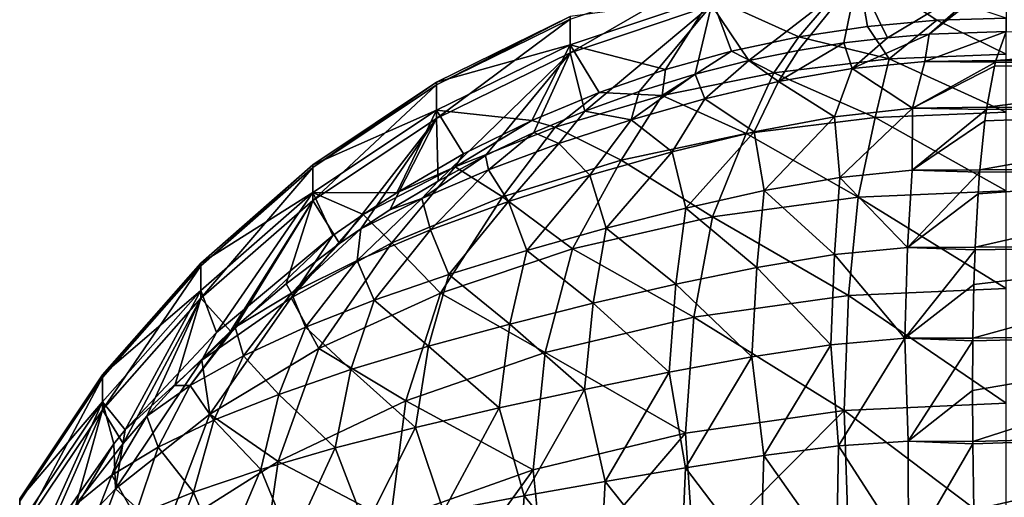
# Model space of a CAD drawing. Header units: metres. Extents: x -90 to 90, y -123 to 74.
# Tile 42 of 131: x -82 to -72, y 8 to 13. Entities that reach past the tile are written whole.
import ezdxf

# ---------------------------------------------------------------- set-up
doc = ezdxf.new("R2010")
doc.units = ezdxf.units.M
doc.layers.add('solid_11662012', color=7, linetype='CONTINUOUS')

msp = doc.modelspace()

# ---------------------------------------------------------------- linework, layer by layer
at = {"layer": 'solid_11662012'}
for points in [[(-76.092201, 12.67459, -8.06176), (-76.092201, 13.030027, -2.98962), (-74.605827, 13.534223, -3.008694)], [(-74.605827, 13.176517, -8.113193), (-76.092201, 12.67459, -8.06176), (-74.605827, 13.534223, -3.008694)], [(-73.066315, 13.568247, 7.244228), (-74.605827, 13.263279, 7.216463), (-73.686188, 12.842113, 12.321932)], [(-73.066315, 13.568247, 7.244228), (-73.686188, 12.842113, 12.321932), (-72.962654, 12.952127, 12.339126)], [(-72.751808, 12.834555, -13.215218), (-73.066315, 13.481151, -8.144408), (-71.5, 13.583278, -8.154872)], [(-73.066315, 13.568247, 7.244228), (-72.230095, 13.018562, 12.349508), (-71.5, 13.040526, 12.352942)], [(-73.066315, 13.568247, 7.244228), (-72.962654, 12.952127, 12.339126), (-72.230095, 13.018562, 12.349508)], [(-72.310196, 12.871926, -13.222667), (-72.751808, 12.834555, -13.215218), (-71.5, 13.583278, -8.154872)], [(-71.5, 13.509677, -8.843716), (-72.310196, 12.871926, -13.222667), (-71.5, 13.583278, -8.154872)], [(-71.5, 13.509677, -8.843716), (-71.5, 12.898182, -13.231661), (-72.310196, 12.871926, -13.222667)], [(-74.212486, 12.593322, -13.171659), (-74.605827, 13.176517, -8.113193), (-73.066315, 13.481151, -8.144408)], [(-73.69326, 12.700364, -13.189086), (-74.212486, 12.593322, -13.171659), (-73.066315, 13.481151, -8.144408)], [(-73.211082, 12.778523, -13.203801), (-73.69326, 12.700364, -13.189086), (-73.066315, 13.481151, -8.144408)], [(-72.751808, 12.834555, -13.215218), (-73.211082, 12.778523, -13.203801), (-73.066315, 13.481151, -8.144408)], [(-74.605827, 13.263279, 7.216463), (-76.092201, 12.760802, 7.170715), (-75.088135, 12.498106, 12.268168)], [(-76.092201, 13.058805, 2.094877), (-76.092201, 12.760802, 7.170715), (-74.605827, 13.263279, 7.216463)], [(-75.940643, 12.059377, -13.082789), (-76.092201, 12.67459, -8.06176), (-74.605827, 13.176517, -8.113193)], [(-75.368301, 12.267691, -13.118107), (-75.940643, 12.059377, -13.082789), (-74.605827, 13.176517, -8.113193)], [(-74.778221, 12.449229, -13.148875), (-75.368301, 12.267691, -13.118107), (-74.605827, 13.176517, -8.113193)], [(-74.605827, 13.263279, 7.216463), (-75.088135, 12.498106, 12.268168), (-74.392479, 12.690953, 12.298307)], [(-74.212486, 12.593322, -13.171659), (-74.778221, 12.449229, -13.148875), (-74.605827, 13.176517, -8.113193)], [(-74.605827, 13.263279, 7.216463), (-74.392479, 12.690953, 12.298307), (-73.686188, 12.842113, 12.321932)], [(-76.092201, 13.058805, 2.094877), (-77.5, 12.364799, 2.076487), (-76.092201, 12.760802, 7.170715)], [(-77.5, 12.336274, -2.963377), (-77.5, 12.364799, 2.076487), (-76.092201, 13.058805, 2.094877)], [(-76.092201, 13.030027, -2.98962), (-77.5, 12.336274, -2.963377), (-76.092201, 13.058805, 2.094877)], [(-77.5, 11.983956, -7.990992), (-77.5, 12.336274, -2.963377), (-76.092201, 13.030027, -2.98962)], [(-76.092201, 12.67459, -8.06176), (-77.5, 11.983956, -7.990992), (-76.092201, 13.030027, -2.98962)], [(-72.733078, 12.611449, 13.950092), (-72.230095, 13.018562, 12.349508), (-72.962654, 12.952127, 12.339126)], [(-72.733078, 12.611449, 13.950092), (-71.5, 12.660447, 14.007341), (-72.230095, 13.018562, 12.349508)], [(-72.230095, 13.018562, 12.349508), (-71.5, 12.660447, 14.007341), (-71.5, 13.040526, 12.352942)], [(-72.733078, 12.611449, 13.950092), (-72.962654, 12.952127, 12.339126), (-73.686188, 12.842113, 12.321932)], [(-73.124458, 12.508703, -14.444244), (-72.751808, 12.834555, -13.215218), (-72.310196, 12.871926, -13.222667)], [(-72.357254, 12.583205, -14.475333), (-73.124458, 12.508703, -14.444244), (-72.310196, 12.871926, -13.222667)], [(-72.357254, 12.583205, -14.475333), (-71.5, 12.898182, -13.231661), (-71.609558, 12.594477, -14.545279)], [(-72.357254, 12.583205, -14.475333), (-72.310196, 12.871926, -13.222667), (-71.5, 12.898182, -13.231661)], [(-71.609558, 12.594477, -14.545279), (-71.5, 12.898182, -13.231661), (-68.098206, 12.844018, -13.550678)], [(-76.092201, 12.760802, 7.170715), (-77.5, 12.069412, 7.107768), (-76.498833, 11.962854, 12.184516)], [(-77.5, 12.364799, 2.076487), (-77.5, 12.069412, 7.107768), (-76.092201, 12.760802, 7.170715)], [(-76.092201, 12.760802, 7.170715), (-76.498833, 11.962854, 12.184516), (-75.786858, 12.258184, 12.230672)], [(-76.092201, 12.760802, 7.170715), (-75.786858, 12.258184, 12.230672), (-75.088135, 12.498106, 12.268168)], [(-73.947807, 12.465188, 13.779197), (-73.686188, 12.842113, 12.321932), (-74.392479, 12.690953, 12.298307)], [(-72.733078, 12.611449, 13.950092), (-73.686188, 12.842113, 12.321932), (-73.947807, 12.465188, 13.779197)], [(-73.899231, 12.373797, -14.437687), (-73.69326, 12.700364, -13.189086), (-73.211082, 12.778523, -13.203801)], [(-73.124458, 12.508703, -14.444244), (-73.899231, 12.373797, -14.437687), (-73.211082, 12.778523, -13.203801)], [(-73.124458, 12.508703, -14.444244), (-73.211082, 12.778523, -13.203801), (-72.751808, 12.834555, -13.215218)], [(-68.072502, 12.560693, -14.772025), (-71.609558, 12.594477, -14.545279), (-68.098206, 12.844018, -13.550678)], [(-77.485458, 11.323254, -12.953066), (-77.5, 11.983956, -7.990992), (-76.092201, 12.67459, -8.06176)], [(-76.986237, 11.590814, -13.000769), (-77.485458, 11.323254, -12.953066), (-76.092201, 12.67459, -8.06176)], [(-76.476311, 11.83415, -13.043722), (-76.986237, 11.590814, -13.000769), (-76.092201, 12.67459, -8.06176)], [(-75.940643, 12.059377, -13.082789), (-76.476311, 11.83415, -13.043722), (-76.092201, 12.67459, -8.06176)], [(-75.126106, 12.223838, 13.497197), (-74.392479, 12.690953, 12.298307), (-75.088135, 12.498106, 12.268168)], [(-73.947807, 12.465188, 13.779197), (-74.392479, 12.690953, 12.298307), (-75.126106, 12.223838, 13.497197)], [(-73.899231, 12.373797, -14.437687), (-74.212486, 12.593322, -13.171659), (-73.69326, 12.700364, -13.189086)], [(-72.733078, 12.611449, 13.950092), (-71.5, 12.050006, 15.593097), (-71.5, 12.660447, 14.007341)], [(-74.676369, 12.189579, -14.403871), (-74.778221, 12.449229, -13.148875), (-74.212486, 12.593322, -13.171659)], [(-73.899231, 12.373797, -14.437687), (-74.676369, 12.189579, -14.403871), (-74.212486, 12.593322, -13.171659)], [(-72.733078, 12.611449, 13.950092), (-73.947807, 12.465188, 13.779197), (-72.881302, 11.993048, 15.526546)], [(-72.487946, 12.09085, -15.809296), (-73.124458, 12.508703, -14.444244), (-72.357254, 12.583205, -14.475333)], [(-72.733078, 12.611449, 13.950092), (-72.881302, 11.993048, 15.526546), (-71.5, 12.050006, 15.593097)], [(-72.487946, 12.09085, -15.809296), (-72.357254, 12.583205, -14.475333), (-71.614449, 12.575529, -14.608457)], [(-72.487946, 12.09085, -15.809296), (-71.614449, 12.575529, -14.608457), (-71.624779, 12.533615, -14.743595)], [(-72.357254, 12.583205, -14.475333), (-71.609558, 12.594477, -14.545279), (-71.614449, 12.575529, -14.608457)], [(-71.704948, 12.102531, -15.881506), (-71.624779, 12.533615, -14.743595), (-68.072502, 12.560693, -14.772025)], [(-68.153824, 12.085679, -16.070198), (-71.704948, 12.102531, -15.881506), (-68.072502, 12.560693, -14.772025)], [(-71.624779, 12.533615, -14.743595), (-71.614449, 12.575529, -14.608457), (-68.072502, 12.560693, -14.772025)], [(-71.614449, 12.575529, -14.608457), (-71.609558, 12.594477, -14.545279), (-68.072502, 12.560693, -14.772025)], [(-75.126106, 12.223838, 13.497197), (-75.088135, 12.498106, 12.268168), (-75.786858, 12.258184, 12.230672)], [(-75.450882, 11.969621, -14.297703), (-75.368301, 12.267691, -13.118107), (-74.778221, 12.449229, -13.148875)], [(-74.676369, 12.189579, -14.403871), (-75.450882, 11.969621, -14.297703), (-74.778221, 12.449229, -13.148875)], [(-73.947807, 12.465188, 13.779197), (-75.126106, 12.223838, 13.497197), (-74.240471, 11.823087, 15.327958)], [(-73.947807, 12.465188, 13.779197), (-74.240471, 11.823087, 15.327958), (-72.881302, 11.993048, 15.526546)], [(-73.309952, 12.001028, -15.77262), (-73.899231, 12.373797, -14.437687), (-73.124458, 12.508703, -14.444244)], [(-72.487946, 12.09085, -15.809296), (-73.309952, 12.001028, -15.77262), (-73.124458, 12.508703, -14.444244)], [(-72.487946, 12.09085, -15.809296), (-71.624779, 12.533615, -14.743595), (-71.704948, 12.102531, -15.881506)], [(-77.5, 12.364799, 2.076487), (-78.805138, 11.49304, 2.053387), (-77.5, 12.069412, 7.107768)], [(-78.805138, 11.464832, -2.930411), (-78.805138, 11.49304, 2.053387), (-77.5, 12.364799, 2.076487)], [(-77.5, 12.336274, -2.963377), (-78.805138, 11.464832, -2.930411), (-77.5, 12.364799, 2.076487)], [(-74.156921, 11.840817, -15.738445), (-74.676369, 12.189579, -14.403871), (-73.899231, 12.373797, -14.437687)], [(-73.309952, 12.001028, -15.77262), (-74.156921, 11.840817, -15.738445), (-73.899231, 12.373797, -14.437687)], [(-78.805138, 11.116435, -7.902097), (-78.805138, 11.464832, -2.930411), (-77.5, 12.336274, -2.963377)], [(-77.5, 11.983956, -7.990992), (-78.805138, 11.116435, -7.902097), (-77.5, 12.336274, -2.963377)], [(-76.250443, 11.890991, 13.108291), (-75.786858, 12.258184, 12.230672), (-76.498833, 11.962854, 12.184516)], [(-75.126106, 12.223838, 13.497197), (-75.786858, 12.258184, 12.230672), (-76.250443, 11.890991, 13.108291)], [(-75.450882, 11.969621, -14.297703), (-75.940643, 12.059377, -13.082789), (-75.368301, 12.267691, -13.118107)], [(-75.126106, 12.223838, 13.497197), (-76.250443, 11.890991, 13.108291), (-75.555733, 11.542845, 15.000517)], [(-75.126106, 12.223838, 13.497197), (-75.555733, 11.542845, 15.000517), (-74.240471, 11.823087, 15.327958)], [(-75.019852, 11.629933, -15.646038), (-75.450882, 11.969621, -14.297703), (-74.676369, 12.189579, -14.403871)], [(-74.156921, 11.840817, -15.738445), (-75.019852, 11.629933, -15.646038), (-74.676369, 12.189579, -14.403871)], [(-77.5, 12.069412, 7.107768), (-78.805138, 11.200939, 7.028698), (-77.920815, 11.200572, 12.065382)], [(-78.805138, 11.49304, 2.053387), (-78.805138, 11.200939, 7.028698), (-77.5, 12.069412, 7.107768)], [(-77.5, 12.069412, 7.107768), (-77.920815, 11.200572, 12.065382), (-77.217049, 11.60852, 12.129138)], [(-77.5, 12.069412, 7.107768), (-77.217049, 11.60852, 12.129138), (-76.498833, 11.962854, 12.184516)], [(-76.214073, 11.718508, -14.098844), (-76.476311, 11.83415, -13.043722), (-75.940643, 12.059377, -13.082789)], [(-75.450882, 11.969621, -14.297703), (-76.214073, 11.718508, -14.098844), (-75.940643, 12.059377, -13.082789)], [(-73.252953, 11.361594, -17.03322), (-73.309952, 12.001028, -15.77262), (-72.487946, 12.09085, -15.809296)], [(-72.491669, 11.43671, -17.079708), (-73.252953, 11.361594, -17.03322), (-72.487946, 12.09085, -15.809296)], [(-72.881302, 11.993048, 15.526546), (-71.5, 11.221706, 17.076735), (-71.5, 12.050006, 15.593097)], [(-72.491669, 11.43671, -17.079708), (-72.487946, 12.09085, -15.809296), (-71.708435, 12.078443, -15.935486)], [(-72.491669, 11.43671, -17.079708), (-71.708435, 12.078443, -15.935486), (-71.72451, 11.959655, -16.191048)], [(-72.487946, 12.09085, -15.809296), (-71.704948, 12.102531, -15.881506), (-71.708435, 12.078443, -15.935486)], [(-71.778053, 11.442726, -17.144802), (-71.72451, 11.959655, -16.191048), (-68.153824, 12.085679, -16.070198)], [(-68.21627, 11.447487, -17.297516), (-71.778053, 11.442726, -17.144802), (-68.153824, 12.085679, -16.070198)], [(-71.72451, 11.959655, -16.191048), (-71.708435, 12.078443, -15.935486), (-68.153824, 12.085679, -16.070198)], [(-71.708435, 12.078443, -15.935486), (-71.704948, 12.102531, -15.881506), (-68.153824, 12.085679, -16.070198)], [(-78.522919, 10.664095, -12.830232), (-78.805138, 11.116435, -7.902097), (-77.5, 11.983956, -7.990992)], [(-78.297066, 10.820446, -12.859836), (-78.522919, 10.664095, -12.830232), (-77.5, 11.983956, -7.990992)], [(-77.991783, 11.020007, -12.897418), (-78.297066, 10.820446, -12.859836), (-77.5, 11.983956, -7.990992)], [(-77.485458, 11.323254, -12.953066), (-77.991783, 11.020007, -12.897418), (-77.5, 11.983956, -7.990992)], [(-77.304085, 11.471602, 12.618266), (-76.498833, 11.962854, 12.184516), (-77.217049, 11.60852, 12.129138)], [(-76.250443, 11.890991, 13.108291), (-76.498833, 11.962854, 12.184516), (-77.304085, 11.471602, 12.618266)], [(-75.886902, 11.383963, -15.452301), (-76.214073, 11.718508, -14.098844), (-75.450882, 11.969621, -14.297703)], [(-75.019852, 11.629933, -15.646038), (-75.886902, 11.383963, -15.452301), (-75.450882, 11.969621, -14.297703)], [(-72.881302, 11.993048, 15.526546), (-74.240471, 11.823087, 15.327958), (-73.061302, 11.152613, 16.996002)], [(-74.050606, 11.222473, -16.982311), (-74.156921, 11.840817, -15.738445), (-73.309952, 12.001028, -15.77262)], [(-73.252953, 11.361594, -17.03322), (-74.050606, 11.222473, -16.982311), (-73.309952, 12.001028, -15.77262)], [(-72.881302, 11.993048, 15.526546), (-73.061302, 11.152613, 16.996002), (-71.5, 11.221706, 17.076735)], [(-72.491669, 11.43671, -17.079708), (-71.72451, 11.959655, -16.191048), (-71.778053, 11.442726, -17.144802)], [(-76.250443, 11.890991, 13.108291), (-77.304085, 11.471602, 12.618266), (-76.806007, 11.156813, 14.549467)], [(-76.954475, 11.440676, -13.794184), (-76.986237, 11.590814, -13.000769), (-76.476311, 11.83415, -13.043722)], [(-76.214073, 11.718508, -14.098844), (-76.954475, 11.440676, -13.794184), (-76.476311, 11.83415, -13.043722)], [(-76.250443, 11.890991, 13.108291), (-76.806007, 11.156813, 14.549467), (-75.555733, 11.542845, 15.000517)], [(-74.874649, 11.038368, -16.88051), (-75.019852, 11.629933, -15.646038), (-74.156921, 11.840817, -15.738445)], [(-74.050606, 11.222473, -16.982311), (-74.874649, 11.038368, -16.88051), (-74.156921, 11.840817, -15.738445)], [(-74.240471, 11.823087, 15.327958), (-75.555733, 11.542845, 15.000517), (-74.593803, 10.946603, 16.755295)], [(-74.240471, 11.823087, 15.327958), (-74.593803, 10.946603, 16.755295), (-73.061302, 11.152613, 16.996002)], [(-76.7425, 11.108961, -15.137217), (-76.954475, 11.440676, -13.794184), (-76.214073, 11.718508, -14.098844)], [(-75.886902, 11.383963, -15.452301), (-76.7425, 11.108961, -15.137217), (-76.214073, 11.718508, -14.098844)], [(-75.713165, 10.826064, -16.690796), (-75.886902, 11.383963, -15.452301), (-75.019852, 11.629933, -15.646038)], [(-74.874649, 11.038368, -16.88051), (-75.713165, 10.826064, -16.690796), (-75.019852, 11.629933, -15.646038)], [(-77.304085, 11.471602, 12.618266), (-77.217049, 11.60852, 12.129138), (-77.920815, 11.200572, 12.065382)], [(-77.656609, 11.138389, -13.382293), (-77.485458, 11.323254, -12.953066), (-76.986237, 11.590814, -13.000769)], [(-76.954475, 11.440676, -13.794184), (-77.656609, 11.138389, -13.382293), (-76.986237, 11.590814, -13.000769)], [(-75.555733, 11.542845, 15.000517), (-76.806007, 11.156813, 14.549467), (-76.069244, 10.607478, 16.359053)], [(-75.555733, 11.542845, 15.000517), (-76.069244, 10.607478, 16.359053), (-74.593803, 10.946603, 16.755295)], [(-78.805138, 11.49304, 2.053387), (-79.985283, 10.458445, 2.025973), (-78.805138, 11.200939, 7.028698)], [(-79.985283, 10.430614, -2.891287), (-79.985283, 10.458445, 2.025973), (-78.805138, 11.49304, 2.053387)], [(-78.805138, 11.464832, -2.930411), (-79.985283, 10.430614, -2.891287), (-78.805138, 11.49304, 2.053387)], [(-79.985283, 10.086867, -7.796597), (-79.985283, 10.430614, -2.891287), (-78.805138, 11.464832, -2.930411)], [(-78.805138, 11.116435, -7.902097), (-79.985283, 10.086867, -7.796597), (-78.805138, 11.464832, -2.930411)], [(-77.304085, 11.471602, 12.618266), (-77.920815, 11.200572, 12.065382), (-78.27372, 10.971038, 12.029509)], [(-77.304085, 11.471602, 12.618266), (-78.27372, 10.971038, 12.029509), (-77.971275, 10.671176, 13.982037)], [(-77.304085, 11.471602, 12.618266), (-77.971275, 10.671176, 13.982037), (-76.806007, 11.156813, 14.549467)], [(-77.566254, 10.808863, -14.693366), (-77.656609, 11.138389, -13.382293), (-76.954475, 11.440676, -13.794184)], [(-76.7425, 11.108961, -15.137217), (-77.566254, 10.808863, -14.693366), (-76.954475, 11.440676, -13.794184)], [(-72.539955, 10.622766, -18.25107), (-73.252953, 11.361594, -17.03322), (-72.491669, 11.43671, -17.079708)], [(-72.539955, 10.622766, -18.25107), (-72.491669, 11.43671, -17.079708), (-71.780289, 11.415514, -17.1894)], [(-72.539955, 10.622766, -18.25107), (-71.780289, 11.415514, -17.1894), (-71.797203, 11.187888, -17.545149)], [(-72.491669, 11.43671, -17.079708), (-71.778053, 11.442726, -17.144802), (-71.780289, 11.415514, -17.1894)], [(-71.827644, 10.626071, -18.314087), (-71.797203, 11.187888, -17.545149), (-68.21627, 11.447487, -17.297516)], [(-68.258812, 10.656769, -18.433493), (-71.827644, 10.626071, -18.314087), (-68.21627, 11.447487, -17.297516)], [(-71.797203, 11.187888, -17.545149), (-71.780289, 11.415514, -17.1894), (-68.21627, 11.447487, -17.297516)], [(-71.780289, 11.415514, -17.1894), (-71.778053, 11.442726, -17.144802), (-68.21627, 11.447487, -17.297516)], [(-77.656609, 11.138389, -13.382293), (-77.991783, 11.020007, -12.897418), (-77.485458, 11.323254, -12.953066)], [(-76.551735, 10.591232, -16.396339), (-76.7425, 11.108961, -15.137217), (-75.886902, 11.383963, -15.452301)], [(-75.713165, 10.826064, -16.690796), (-76.551735, 10.591232, -16.396339), (-75.886902, 11.383963, -15.452301)], [(-73.310616, 10.549063, -18.194405), (-74.050606, 11.222473, -16.982311), (-73.252953, 11.361594, -17.03322)], [(-72.539955, 10.622766, -18.25107), (-73.310616, 10.549063, -18.194405), (-73.252953, 11.361594, -17.03322)], [(-74.128448, 10.41256, -18.1185), (-74.874649, 11.038368, -16.88051), (-74.050606, 11.222473, -16.982311)], [(-73.310616, 10.549063, -18.194405), (-74.128448, 10.41256, -18.1185), (-74.050606, 11.222473, -16.982311)], [(-73.061302, 11.152613, 16.996002), (-71.5, 10.192157, 18.428505), (-71.5, 11.221706, 17.076735)], [(-78.805138, 11.200939, 7.028698), (-79.985283, 10.170243, 6.93486), (-79.820526, 9.727641, 11.835183)], [(-79.985283, 10.458445, 2.025973), (-79.985283, 10.170243, 6.93486), (-78.805138, 11.200939, 7.028698)], [(-79.671349, 9.739147, -12.648315), (-79.985283, 10.086867, -7.796597), (-78.805138, 11.116435, -7.902097)], [(-78.805138, 11.200939, 7.028698), (-79.820526, 9.727641, 11.835183), (-78.592026, 10.748392, 11.994712)], [(-79.621689, 9.784164, -12.657487), (-79.671349, 9.739147, -12.648315), (-78.805138, 11.116435, -7.902097)], [(-79.085312, 10.239951, -12.74894), (-79.621689, 9.784164, -12.657487), (-78.805138, 11.116435, -7.902097)], [(-78.522919, 10.664095, -12.830232), (-79.085312, 10.239951, -12.74894), (-78.805138, 11.116435, -7.902097)], [(-78.805138, 11.200939, 7.028698), (-78.27372, 10.971038, 12.029509), (-77.920815, 11.200572, 12.065382)], [(-78.805138, 11.200939, 7.028698), (-78.592026, 10.748392, 11.994712), (-78.27372, 10.971038, 12.029509)], [(-78.335548, 10.485909, -14.123472), (-78.297066, 10.820446, -12.859836), (-77.656609, 11.138389, -13.382293)], [(-77.566254, 10.808863, -14.693366), (-78.335548, 10.485909, -14.123472), (-77.656609, 11.138389, -13.382293)], [(-77.656609, 11.138389, -13.382293), (-78.297066, 10.820446, -12.859836), (-77.991783, 11.020007, -12.897418)], [(-76.806007, 11.156813, 14.549467), (-77.971275, 10.671176, 13.982037), (-77.460419, 10.141492, 15.814584)], [(-77.372826, 10.337939, -15.988312), (-77.566254, 10.808863, -14.693366), (-76.7425, 11.108961, -15.137217)], [(-76.806007, 11.156813, 14.549467), (-77.460419, 10.141492, 15.814584), (-76.069244, 10.607478, 16.359053)], [(-76.551735, 10.591232, -16.396339), (-77.372826, 10.337939, -15.988312), (-76.7425, 11.108961, -15.137217)], [(-73.061302, 11.152613, 16.996002), (-74.593803, 10.946603, 16.755295), (-73.161995, 10.116195, 18.339748)], [(-73.061302, 11.152613, 16.996002), (-73.161995, 10.116195, 18.339748), (-71.5, 10.192157, 18.428505)], [(-72.539955, 10.622766, -18.25107), (-71.797203, 11.187888, -17.545149), (-71.827644, 10.626071, -18.314087)], [(-74.980827, 10.23539, -17.980581), (-75.713165, 10.826064, -16.690796), (-74.874649, 11.038368, -16.88051)], [(-74.128448, 10.41256, -18.1185), (-74.980827, 10.23539, -17.980581), (-74.874649, 11.038368, -16.88051)], [(-79.03286, 10.093714, 13.307316), (-78.27372, 10.971038, 12.029509), (-78.592026, 10.748392, 11.994712)], [(-77.971275, 10.671176, 13.982037), (-78.27372, 10.971038, 12.029509), (-79.03286, 10.093714, 13.307316)], [(-74.593803, 10.946603, 16.755295), (-76.069244, 10.607478, 16.359053), (-74.791306, 9.889804, 18.075228)], [(-74.593803, 10.946603, 16.755295), (-74.791306, 9.889804, 18.075228), (-73.161995, 10.116195, 18.339748)], [(-79.027946, 10.142604, -13.439637), (-78.522919, 10.664095, -12.830232), (-78.297066, 10.820446, -12.859836)], [(-78.335548, 10.485909, -14.123472), (-79.027946, 10.142604, -13.439637), (-78.297066, 10.820446, -12.859836)], [(-78.156563, 10.067475, -15.467229), (-78.335548, 10.485909, -14.123472), (-77.566254, 10.808863, -14.693366)], [(-77.372826, 10.337939, -15.988312), (-78.156563, 10.067475, -15.467229), (-77.566254, 10.808863, -14.693366)], [(-75.852852, 10.03443, -17.748629), (-76.551735, 10.591232, -16.396339), (-75.713165, 10.826064, -16.690796)], [(-74.980827, 10.23539, -17.980581), (-75.852852, 10.03443, -17.748629), (-75.713165, 10.826064, -16.690796)], [(-79.973747, 9.433681, 12.536117), (-78.592026, 10.748392, 11.994712), (-79.820526, 9.727641, 11.835183)], [(-79.03286, 10.093714, 13.307316), (-78.592026, 10.748392, 11.994712), (-79.973747, 9.433681, 12.536117)], [(-79.027946, 10.142604, -13.439637), (-79.085312, 10.239951, -12.74894), (-78.522919, 10.664095, -12.830232)], [(-77.971275, 10.671176, 13.982037), (-79.03286, 10.093714, 13.307316), (-78.741653, 9.55724, 15.131929)], [(-77.971275, 10.671176, 13.982037), (-78.741653, 9.55724, 15.131929), (-77.460419, 10.141492, 15.814584)], [(-76.069244, 10.607478, 16.359053), (-77.460419, 10.141492, 15.814584), (-76.355888, 9.517435, 17.640142)], [(-76.727638, 9.81565, -17.407568), (-77.372826, 10.337939, -15.988312), (-76.551735, 10.591232, -16.396339)], [(-75.852852, 10.03443, -17.748629), (-76.727638, 9.81565, -17.407568), (-76.551735, 10.591232, -16.396339)], [(-76.069244, 10.607478, 16.359053), (-76.355888, 9.517435, 17.640142), (-74.791306, 9.889804, 18.075228)], [(-72.567451, 9.665729, -19.309546), (-73.310616, 10.549063, -18.194405), (-72.539955, 10.622766, -18.25107)], [(-72.567451, 9.665729, -19.309546), (-72.539955, 10.622766, -18.25107), (-71.828819, 10.597701, -18.349472)], [(-72.567451, 9.665729, -19.309546), (-71.828819, 10.597701, -18.349472), (-71.841408, 10.23371, -18.778887)], [(-72.539955, 10.622766, -18.25107), (-71.827644, 10.626071, -18.314087), (-71.828819, 10.597701, -18.349472)], [(-71.85289, 9.666198, -19.369844), (-71.841408, 10.23371, -18.778887), (-68.258812, 10.656769, -18.433493)], [(-68.280731, 9.726722, -19.459167), (-71.85289, 9.666198, -19.369844), (-68.258812, 10.656769, -18.433493)], [(-71.841408, 10.23371, -18.778887), (-71.828819, 10.597701, -18.349472), (-68.258812, 10.656769, -18.433493)], [(-71.828819, 10.597701, -18.349472), (-71.827644, 10.626071, -18.314087), (-68.258812, 10.656769, -18.433493)], [(-78.883209, 9.781224, -14.840125), (-79.027946, 10.142604, -13.439637), (-78.335548, 10.485909, -14.123472)], [(-78.156563, 10.067475, -15.467229), (-78.883209, 9.781224, -14.840125), (-78.335548, 10.485909, -14.123472)], [(-73.346321, 9.597087, -19.242266), (-74.128448, 10.41256, -18.1185), (-73.310616, 10.549063, -18.194405)], [(-72.567451, 9.665729, -19.309546), (-73.346321, 9.597087, -19.242266), (-73.310616, 10.549063, -18.194405)], [(-79.985283, 10.458445, 2.025973), (-81.020241, 9.278714, 1.994713), (-79.985283, 10.170243, 6.93486)], [(-81.020241, 9.251313, -2.846676), (-81.020241, 9.278714, 1.994713), (-79.985283, 10.458445, 2.025973)], [(-79.985283, 10.430614, -2.891287), (-81.020241, 9.251313, -2.846676), (-79.985283, 10.458445, 2.025973)], [(-81.020241, 8.91287, -7.676298), (-81.020241, 9.251313, -2.846676), (-79.985283, 10.430614, -2.891287)], [(-79.985283, 10.086867, -7.796597), (-81.020241, 8.91287, -7.676298), (-79.985283, 10.430614, -2.891287)], [(-74.178757, 9.469821, -19.142754), (-74.980827, 10.23539, -17.980581), (-74.128448, 10.41256, -18.1185)], [(-73.346321, 9.597087, -19.242266), (-74.178757, 9.469821, -19.142754), (-74.128448, 10.41256, -18.1185)], [(-77.585258, 9.582274, -16.950983), (-78.156563, 10.067475, -15.467229), (-77.372826, 10.337939, -15.988312)], [(-76.727638, 9.81565, -17.407568), (-77.585258, 9.582274, -16.950983), (-77.372826, 10.337939, -15.988312)], [(-79.985283, 10.170243, 6.93486), (-81.020241, 8.99496, 6.827857), (-80.779922, 8.701294, 11.674779)], [(-81.020241, 9.278714, 1.994713), (-81.020241, 8.99496, 6.827857), (-79.985283, 10.170243, 6.93486)], [(-79.985283, 10.170243, 6.93486), (-80.779922, 8.701294, 11.674779), (-79.820526, 9.727641, 11.835183)], [(-79.027946, 10.142604, -13.439637), (-79.621689, 9.784164, -12.657487), (-79.085312, 10.239951, -12.74894)], [(-75.050232, 9.307327, -18.973986), (-75.852852, 10.03443, -17.748629), (-74.980827, 10.23539, -17.980581)], [(-74.178757, 9.469821, -19.142754), (-75.050232, 9.307327, -18.973986), (-74.980827, 10.23539, -17.980581)], [(-73.161995, 10.116195, 18.339748), (-71.5, 8.981997, 19.621305), (-71.5, 10.192157, 18.428505)], [(-72.567451, 9.665729, -19.309546), (-71.841408, 10.23371, -18.778887), (-71.85289, 9.666198, -19.369844)], [(-80.803268, 8.555202, -12.401073), (-81.020241, 8.91287, -7.676298), (-79.985283, 10.086867, -7.796597)], [(-80.554482, 8.844433, -12.46331), (-80.803268, 8.555202, -12.401073), (-79.985283, 10.086867, -7.796597)], [(-80.25634, 9.167717, -12.532268), (-80.554482, 8.844433, -12.46331), (-79.985283, 10.086867, -7.796597)], [(-79.671349, 9.739147, -12.648315), (-80.25634, 9.167717, -12.532268), (-79.985283, 10.086867, -7.796597)], [(-79.03286, 10.093714, 13.307316), (-79.973747, 9.433681, 12.536117), (-79.889336, 8.865498, 14.32368)], [(-79.03286, 10.093714, 13.307316), (-79.889336, 8.865498, 14.32368), (-78.741653, 9.55724, 15.131929)], [(-79.534309, 9.480166, -14.119911), (-79.621689, 9.784164, -12.657487), (-79.027946, 10.142604, -13.439637)], [(-78.883209, 9.781224, -14.840125), (-79.534309, 9.480166, -14.119911), (-79.027946, 10.142604, -13.439637)], [(-78.404381, 9.335076, -16.380318), (-78.883209, 9.781224, -14.840125), (-78.156563, 10.067475, -15.467229)], [(-77.460419, 10.141492, 15.814584), (-78.741653, 9.55724, 15.131929), (-77.824974, 9.006413, 17.043053)], [(-77.585258, 9.582274, -16.950983), (-78.404381, 9.335076, -16.380318), (-78.156563, 10.067475, -15.467229)], [(-77.460419, 10.141492, 15.814584), (-77.824974, 9.006413, 17.043053), (-76.355888, 9.517435, 17.640142)], [(-73.161995, 10.116195, 18.339748), (-74.791306, 9.889804, 18.075228), (-73.207062, 8.902644, 19.528587)], [(-73.161995, 10.116195, 18.339748), (-73.207062, 8.902644, 19.528587), (-71.5, 8.981997, 19.621305)], [(-75.944092, 9.12578, -18.709288), (-76.727638, 9.81565, -17.407568), (-75.852852, 10.03443, -17.748629)], [(-75.050232, 9.307327, -18.973986), (-75.944092, 9.12578, -18.709288), (-75.852852, 10.03443, -17.748629)], [(-74.791306, 9.889804, 18.075228), (-76.355888, 9.517435, 17.640142), (-74.879402, 8.666199, 19.252317)], [(-74.791306, 9.889804, 18.075228), (-74.879402, 8.666199, 19.252317), (-73.207062, 8.902644, 19.528587)], [(-80.095131, 9.166649, -13.323296), (-79.671349, 9.739147, -12.648315), (-79.621689, 9.784164, -12.657487)], [(-79.534309, 9.480166, -14.119911), (-80.095131, 9.166649, -13.323296), (-79.621689, 9.784164, -12.657487)], [(-79.164162, 9.074572, -15.704059), (-79.534309, 9.480166, -14.119911), (-78.883209, 9.781224, -14.840125)], [(-78.404381, 9.335076, -16.380318), (-79.164162, 9.074572, -15.704059), (-78.883209, 9.781224, -14.840125)], [(-76.842163, 8.93102, -18.335758), (-77.585258, 9.582274, -16.950983), (-76.727638, 9.81565, -17.407568)], [(-75.944092, 9.12578, -18.709288), (-76.842163, 8.93102, -18.335758), (-76.727638, 9.81565, -17.407568)], [(-79.973747, 9.433681, 12.536117), (-79.820526, 9.727641, 11.835183), (-80.779922, 8.701294, 11.674779)], [(-80.095131, 9.166649, -13.323296), (-80.25634, 9.167717, -12.532268), (-79.671349, 9.739147, -12.648315)], [(-73.26757, 8.531007, -20.171095), (-73.346321, 9.597087, -19.242266), (-72.567451, 9.665729, -19.309546)], [(-72.531563, 8.58249, -20.241516), (-73.26757, 8.531007, -20.171095), (-72.567451, 9.665729, -19.309546)], [(-72.567451, 9.665729, -19.309546), (-71.85289, 9.666198, -19.369844), (-71.853226, 9.638524, -19.396526)], [(-72.531563, 8.58249, -20.241516), (-72.567451, 9.665729, -19.309546), (-71.853226, 9.638524, -19.396526)], [(-71.856239, 9.116158, -19.867643), (-71.853226, 9.638524, -19.396526), (-68.280731, 9.726722, -19.459167)], [(-71.853378, 8.579126, -20.294451), (-71.856239, 9.116158, -19.867643), (-68.280731, 9.726722, -19.459167)], [(-68.281654, 8.67287, -20.357426), (-71.853378, 8.579126, -20.294451), (-68.280731, 9.726722, -19.459167)], [(-71.853226, 9.638524, -19.396526), (-71.85289, 9.666198, -19.369844), (-68.280731, 9.726722, -19.459167)], [(-78.741653, 9.55724, 15.131929), (-79.889336, 8.865498, 14.32368), (-79.169678, 8.366786, 16.295696)], [(-78.741653, 9.55724, 15.131929), (-79.169678, 8.366786, 16.295696), (-77.824974, 9.006413, 17.043053)], [(-77.723732, 8.725401, -17.848768), (-78.404381, 9.335076, -16.380318), (-77.585258, 9.582274, -16.950983)], [(-76.842163, 8.93102, -18.335758), (-77.723732, 8.725401, -17.848768), (-77.585258, 9.582274, -16.950983)], [(-74.05352, 8.430977, -20.065823), (-74.178757, 9.469821, -19.142754), (-73.346321, 9.597087, -19.242266)], [(-73.26757, 8.531007, -20.171095), (-74.05352, 8.430977, -20.065823), (-73.346321, 9.597087, -19.242266)], [(-72.531563, 8.58249, -20.241516), (-71.853226, 9.638524, -19.396526), (-71.856239, 9.116158, -19.867643)], [(-79.845848, 8.801098, -14.935716), (-80.095131, 9.166649, -13.323296), (-79.534309, 9.480166, -14.119911)], [(-79.164162, 9.074572, -15.704059), (-79.845848, 8.801098, -14.935716), (-79.534309, 9.480166, -14.119911)], [(-76.355888, 9.517435, 17.640142), (-77.824974, 9.006413, 17.043053), (-76.483002, 8.27747, 18.798117)], [(-76.355888, 9.517435, 17.640142), (-76.483002, 8.27747, 18.798117), (-74.879402, 8.666199, 19.252317)], [(-74.877052, 8.301381, -19.900593), (-75.050232, 9.307327, -18.973986), (-74.178757, 9.469821, -19.142754)], [(-74.05352, 8.430977, -20.065823), (-74.877052, 8.301381, -19.900593), (-74.178757, 9.469821, -19.142754)], [(-79.973747, 9.433681, 12.536117), (-80.779922, 8.701294, 11.674779), (-80.882286, 8.079022, 13.404741)], [(-79.973747, 9.433681, 12.536117), (-80.882286, 8.079022, 13.404741), (-79.889336, 8.865498, 14.32368)], [(-78.567322, 8.509131, -17.250326), (-79.164162, 9.074572, -15.704059), (-78.404381, 9.335076, -16.380318)], [(-77.723732, 8.725401, -17.848768), (-78.567322, 8.509131, -17.250326), (-78.404381, 9.335076, -16.380318)], [(-81.020241, 9.278714, 1.994713), (-81.892303, 7.974035, 1.960142), (-81.020241, 8.99496, 6.827857)], [(-81.892303, 7.947109, -2.797339), (-81.892303, 7.974035, 1.960142), (-81.020241, 9.278714, 1.994713)], [(-81.020241, 9.251313, -2.846676), (-81.892303, 7.947109, -2.797339), (-81.020241, 9.278714, 1.994713)], [(-81.892303, 7.614532, -7.543258), (-81.892303, 7.947109, -2.797339), (-81.020241, 9.251313, -2.846676)], [(-81.020241, 8.91287, -7.676298), (-81.892303, 7.614532, -7.543258), (-81.020241, 9.251313, -2.846676)], [(-75.724022, 8.157504, -19.654581), (-75.944092, 9.12578, -18.709288), (-75.050232, 9.307327, -18.973986)], [(-74.877052, 8.301381, -19.900593), (-75.724022, 8.157504, -19.654581), (-75.050232, 9.307327, -18.973986)], [(-80.095131, 9.166649, -13.323296), (-80.554482, 8.844433, -12.46331), (-80.25634, 9.167717, -12.532268)], [(-80.434624, 8.51618, -14.092798), (-80.554482, 8.844433, -12.46331), (-80.095131, 9.166649, -13.323296)], [(-79.845848, 8.801098, -14.935716), (-80.434624, 8.51618, -14.092798), (-80.095131, 9.166649, -13.323296)], [(-79.352287, 8.28184, -16.549133), (-79.845848, 8.801098, -14.935716), (-79.164162, 9.074572, -15.704059)], [(-78.567322, 8.509131, -17.250326), (-79.352287, 8.28184, -16.549133), (-79.164162, 9.074572, -15.704059)], [(-76.579643, 8.00425, -19.318132), (-76.842163, 8.93102, -18.335758), (-75.944092, 9.12578, -18.709288)], [(-75.724022, 8.157504, -19.654581), (-76.579643, 8.00425, -19.318132), (-75.944092, 9.12578, -18.709288)], [(-72.531563, 8.58249, -20.241516), (-71.856239, 9.116158, -19.867643), (-71.853378, 8.579126, -20.294451)], [(-81.020241, 8.99496, 6.827857), (-81.892303, 7.695199, 6.709521), (-81.814377, 7.243885, 11.447006)], [(-81.892303, 7.974035, 1.960142), (-81.892303, 7.695199, 6.709521), (-81.020241, 8.99496, 6.827857)], [(-81.020241, 8.99496, 6.827857), (-81.814377, 7.243885, 11.447006), (-80.900864, 8.553138, 11.651625)], [(-81.020241, 8.99496, 6.827857), (-80.900864, 8.553138, 11.651625), (-80.779922, 8.701294, 11.674779)], [(-77.824974, 9.006413, 17.043053), (-79.169678, 8.366786, 16.295696), (-77.985252, 7.744364, 18.175222)], [(-77.824974, 9.006413, 17.043053), (-77.985252, 7.744364, 18.175222), (-76.483002, 8.27747, 18.798117)], [(-77.427689, 7.844326, -18.886084), (-77.723732, 8.725401, -17.848768), (-76.842163, 8.93102, -18.335758)], [(-76.579643, 8.00425, -19.318132), (-77.427689, 7.844326, -18.886084), (-76.842163, 8.93102, -18.335758)], [(-73.207062, 8.902644, 19.528587), (-71.5, 7.615495, 20.63122), (-71.5, 8.981997, 19.621305)], [(-81.749756, 7.246186, -12.109187), (-81.892303, 7.614532, -7.543258), (-81.020241, 8.91287, -7.676298)], [(-81.2976, 7.918553, -12.26211), (-81.749756, 7.246186, -12.109187), (-81.020241, 8.91287, -7.676298)], [(-80.803268, 8.555202, -12.401073), (-81.2976, 7.918553, -12.26211), (-81.020241, 8.91287, -7.676298)], [(-80.920166, 8.221287, -13.194957), (-80.803268, 8.555202, -12.401073), (-80.554482, 8.844433, -12.46331)], [(-80.434624, 8.51618, -14.092798), (-80.920166, 8.221287, -13.194957), (-80.554482, 8.844433, -12.46331)], [(-79.889336, 8.865498, 14.32368), (-80.882286, 8.079022, 13.404741), (-80.363541, 7.611134, 15.412773)], [(-79.889336, 8.865498, 14.32368), (-80.363541, 7.611134, 15.412773), (-79.169678, 8.366786, 16.295696)], [(-73.207062, 8.902644, 19.528587), (-74.879402, 8.666199, 19.252317), (-74.787659, 7.313775, 20.278683)], [(-73.207062, 8.902644, 19.528587), (-74.787659, 7.313775, 20.278683), (-73.160126, 7.539693, 20.542652)], [(-73.207062, 8.902644, 19.528587), (-73.160126, 7.539693, 20.542652), (-71.5, 7.615495, 20.63122)], [(-80.060356, 8.043288, -15.758276), (-80.434624, 8.51618, -14.092798), (-79.845848, 8.801098, -14.935716)], [(-79.352287, 8.28184, -16.549133), (-80.060356, 8.043288, -15.758276), (-79.845848, 8.801098, -14.935716)], [(-78.25103, 7.677604, -18.358858), (-78.567322, 8.509131, -17.250326), (-77.723732, 8.725401, -17.848768)], [(-77.427689, 7.844326, -18.886084), (-78.25103, 7.677604, -18.358858), (-77.723732, 8.725401, -17.848768)], [(-80.882286, 8.079022, 13.404741), (-80.779922, 8.701294, 11.674779), (-80.900864, 8.553138, 11.651625)], [(-74.879402, 8.666199, 19.252317), (-76.483002, 8.27747, 18.798117), (-76.35067, 6.942174, 19.844496)], [(-74.879402, 8.666199, 19.252317), (-76.35067, 6.942174, 19.844496), (-74.787659, 7.313775, 20.278683)], [(-71.853104, 8.553839, -20.313253), (-71.853378, 8.579126, -20.294451), (-68.281654, 8.67287, -20.357426)], [(-71.841408, 7.857529, -20.789698), (-71.853104, 8.553839, -20.313253), (-68.281654, 8.67287, -20.357426)], [(-71.829094, 7.383, -21.072477), (-71.841408, 7.857529, -20.789698), (-68.281654, 8.67287, -20.357426)], [(-68.261581, 7.512801, -21.11327), (-71.829094, 7.383, -21.072477), (-68.281654, 8.67287, -20.357426)], [(-81.702202, 7.212319, 12.392064), (-80.900864, 8.553138, 11.651625), (-81.814377, 7.243885, 11.447006)], [(-80.882286, 8.079022, 13.404741), (-80.900864, 8.553138, 11.651625), (-81.702202, 7.212319, 12.392064)], [(-80.920166, 8.221287, -13.194957), (-81.2976, 7.918553, -12.26211), (-80.803268, 8.555202, -12.401073)], [(-80.677002, 7.793983, -14.894684), (-80.920166, 8.221287, -13.194957), (-80.434624, 8.51618, -14.092798)], [(-80.060356, 8.043288, -15.758276), (-80.677002, 7.793983, -14.894684), (-80.434624, 8.51618, -14.092798)], [(-79.033051, 7.503551, -17.741028), (-79.352287, 8.28184, -16.549133), (-78.567322, 8.509131, -17.250326)], [(-78.25103, 7.677604, -18.358858), (-79.033051, 7.503551, -17.741028), (-78.567322, 8.509131, -17.250326)], [(-73.286285, 7.343986, -20.944075), (-74.05352, 8.430977, -20.065823), (-73.26757, 8.531007, -20.171095)], [(-72.530441, 7.387867, -21.022743), (-73.286285, 7.343986, -20.944075), (-73.26757, 8.531007, -20.171095)], [(-72.530441, 7.387867, -21.022743), (-73.26757, 8.531007, -20.171095), (-72.531563, 8.58249, -20.241516)], [(-72.531563, 8.58249, -20.241516), (-71.853378, 8.579126, -20.294451), (-71.853104, 8.553839, -20.313253)], [(-72.530441, 7.387867, -21.022743), (-72.531563, 8.58249, -20.241516), (-71.853104, 8.553839, -20.313253)], [(-72.530441, 7.387867, -21.022743), (-71.853104, 8.553839, -20.313253), (-71.841408, 7.857529, -20.789698)], [(-74.089272, 7.258849, -20.82073), (-74.877052, 8.301381, -19.900593), (-74.05352, 8.430977, -20.065823)], [(-73.286285, 7.343986, -20.944075), (-74.089272, 7.258849, -20.82073), (-74.05352, 8.430977, -20.065823)], [(-79.169678, 8.366786, 16.295696), (-80.363541, 7.611134, 15.412773), (-79.355591, 7.077725, 17.396305)], [(-79.169678, 8.366786, 16.295696), (-79.355591, 7.077725, 17.396305), (-77.985252, 7.744364, 18.175222)], [(-74.926842, 7.150082, -20.633198), (-75.724022, 8.157504, -19.654581), (-74.877052, 8.301381, -19.900593)], [(-74.089272, 7.258849, -20.82073), (-74.926842, 7.150082, -20.633198), (-74.877052, 8.301381, -19.900593)], [(-81.192329, 7.534976, -13.97682), (-81.2976, 7.918553, -12.26211), (-80.920166, 8.221287, -13.194957)], [(-80.677002, 7.793983, -14.894684), (-81.192329, 7.534976, -13.97682), (-80.920166, 8.221287, -13.194957)], [(-79.758331, 7.321055, -17.041029), (-80.060356, 8.043288, -15.758276), (-79.352287, 8.28184, -16.549133)], [(-79.033051, 7.503551, -17.741028), (-79.758331, 7.321055, -17.041029), (-79.352287, 8.28184, -16.549133)], [(-76.483002, 8.27747, 18.798117), (-77.985252, 7.744364, 18.175222), (-77.818466, 6.432185, 19.248611)], [(-76.483002, 8.27747, 18.798117), (-77.818466, 6.432185, 19.248611), (-76.35067, 6.942174, 19.844496)], [(-75.784912, 7.030965, -20.36565), (-76.579643, 8.00425, -19.318132), (-75.724022, 8.157504, -19.654581)], [(-74.926842, 7.150082, -20.633198), (-75.784912, 7.030965, -20.36565), (-75.724022, 8.157504, -19.654581)], [(-80.882286, 8.079022, 13.404741), (-81.702202, 7.212319, 12.392064), (-81.383095, 6.754318, 14.411647)], [(-80.882286, 8.079022, 13.404741), (-81.383095, 6.754318, 14.411647), (-80.363541, 7.611134, 15.412773)], [(-80.413849, 7.129945, -16.270048), (-80.677002, 7.793983, -14.894684), (-80.060356, 8.043288, -15.758276)], [(-79.758331, 7.321055, -17.041029), (-80.413849, 7.129945, -16.270048), (-80.060356, 8.043288, -15.758276)], [(-76.649071, 6.905725, -20.010691), (-77.427689, 7.844326, -18.886084), (-76.579643, 8.00425, -19.318132)], [(-75.784912, 7.030965, -20.36565), (-76.649071, 6.905725, -20.010691), (-76.579643, 8.00425, -19.318132)]]:
    msp.add_3dface(points, dxfattribs=at)

doc.saveas('drawing.dxf')
